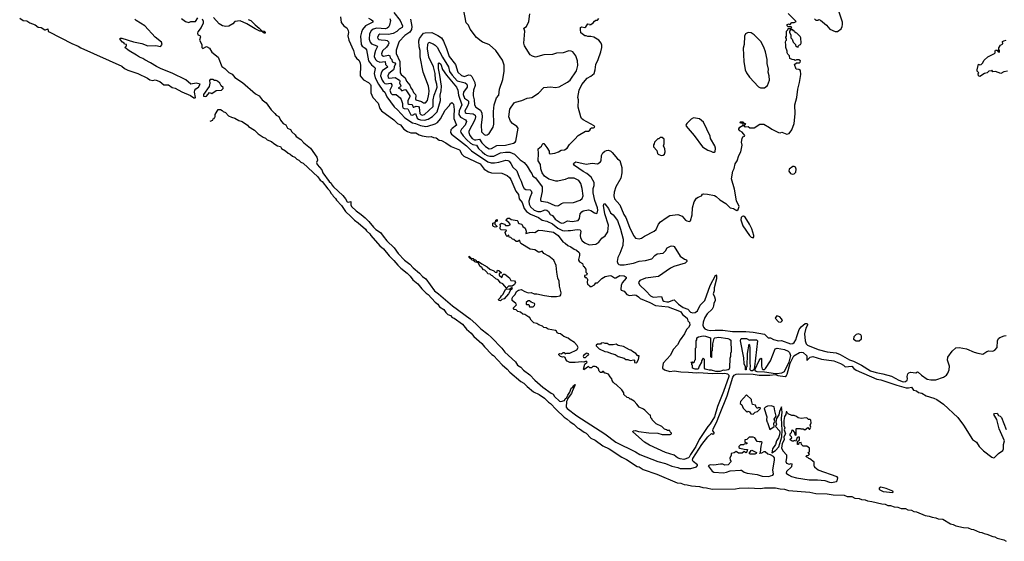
# Model space of a CAD drawing. Extents: x 1678759 to 1859541, y 384609 to 522867.
# Tile 131 of 256: x 1685239 to 1698441, y 488666 to 495657. Entities that reach past the tile are written whole.
import ezdxf

# ---------------------------------------------------------------- set-up
doc = ezdxf.new("R2010")
doc.units = 0

msp = doc.modelspace()

# ---------------------------------------------------------------- linework, layer by layer
at = {"layer": '0CON20XD'}
for points in [[(1689916, 495676), (1689957, 495657), (1689973, 495643), (1689972, 495625), (1689877, 495573), (1689835, 495525), (1689821, 495489), (1689810, 495435), (1689817, 495327), (1689832, 495302), (1689871, 495275), (1689888, 495255), (1689916, 495106), (1689954, 495054), (1690002, 495015), (1690004, 495004), (1689993, 494935), (1690007, 494877), (1690048, 494795), (1690109, 494709), (1690135, 494684), (1690163, 494625), (1690259, 494489), (1690305, 494449), (1690403, 494343), (1690505, 494277), (1690545, 494268), (1690615, 494238), (1690685, 494226), (1690711, 494229), (1690809, 494261), (1690840, 494280), (1690881, 494329), (1690945, 494444), (1690996, 494504), (1691015, 494536), (1691035, 494548), (1691054, 494525), (1691065, 494455), (1691058, 494368), (1691061, 494335), (1691096, 494245), (1691039, 494201), (1691021, 494179), (1691017, 494147), (1691031, 494121), (1691229, 493965), (1691299, 493899), (1691515, 493751), (1691559, 493739), (1691605, 493737), (1691663, 493747), (1691756, 493776), (1691782, 493772), (1691800, 493760), (1691825, 493729), (1691850, 493680), (1691905, 493632), (1691935, 493545), (1691963, 493495), (1691987, 493425), (1692005, 493395), (1692025, 493382), (1692085, 493379), (1692099, 493365), (1692105, 493335), (1692082, 493285), (1692067, 493225), (1692071, 493185), (1692089, 493149), (1692135, 493105), (1692185, 493086), (1692225, 493086), (1692285, 493107), (1692305, 493105), (1692330, 493085), (1692350, 493045), (1692381, 493031), (1692420, 492985), (1692485, 492937), (1692505, 492929), (1692535, 492933), (1692585, 492960), (1692645, 492951), (1692728, 492965), (1692745, 492992), (1692752, 493055), (1692775, 493084), (1692795, 493095), (1692865, 493109), (1692899, 493099), (1692945, 493069), (1692975, 493061), (1692983, 493065), (1692991, 493105), (1692987, 493135), (1692951, 493235), (1692928, 493335), (1692927, 493393), (1692940, 493435), (1692942, 493475), (1692903, 493545), (1692843, 493595), (1692795, 493621), (1692678, 493705), (1692664, 493725), (1692667, 493735), (1692695, 493751), (1692835, 493721), (1692915, 493733), (1692985, 493727), (1693021, 493749), (1693034, 493765), (1693041, 493835), (1693059, 493871), (1693084, 493895), (1693105, 493905), (1693135, 493908), (1693165, 493895), (1693185, 493879), (1693255, 493792), (1693288, 493768), (1693312, 493675), (1693314, 493605), (1693298, 493535), (1693233, 493417), (1693208, 493345), (1693206, 493295), (1693216, 493255), (1693286, 493175), (1693338, 493048), (1693367, 493005), (1693415, 492875), (1693468, 492765), (1693495, 492730), (1693545, 492720), (1693575, 492729), (1693615, 492758), (1693748, 492822), (1693771, 492845), (1693806, 492915), (1693833, 492947), (1693905, 493003), (1693957, 493033), (1694065, 493047), (1694122, 493022), (1694165, 492972), (1694185, 492960), (1694215, 492953), (1694235, 492962), (1694256, 493044), (1694259, 493135), (1694281, 493215), (1694315, 493267), (1694335, 493280), (1694380, 493295), (1694395, 493318), (1694407, 493323), (1694461, 493321), (1694555, 493300), (1694577, 493287), (1694625, 493243), (1694705, 493193), (1694766, 493136), (1694810, 493125), (1694835, 493108), (1694855, 493102), (1694872, 493115), (1694886, 493155), (1694851, 493231), (1694822, 493385), (1694781, 493525), (1694799, 493625), (1694817, 493665), (1694833, 493727), (1694858, 493765), (1694882, 493838), (1694910, 493885), (1694927, 493975), (1694918, 494015), (1694927, 494065), (1694934, 494086), (1694958, 494095), (1694963, 494105), (1694925, 494152), (1694895, 494168), (1694882, 494185), (1694882, 494195), (1694897, 494215), (1694940, 494245), (1694938, 494268), (1694905, 494272), (1694900, 494285), (1694905, 494290), (1694935, 494290), (1694958, 494268), (1694970, 494265), (1694968, 494258), (1694950, 494235), (1694965, 494220), (1695005, 494228), (1695028, 494208), (1695055, 494207), (1695085, 494208), (1695161, 494259), (1695215, 494258), (1695294, 494214), (1695325, 494189), (1695415, 494144), (1695435, 494141), (1695458, 494148), (1695525, 494123), (1695555, 494133), (1695591, 494179), (1695624, 494266), (1695635, 494395), (1695634, 494515), (1695661, 494615), (1695673, 494725), (1695696, 494814), (1695714, 494924), (1695707, 494977), (1695685, 494990), (1695650, 494995), (1695630, 495055), (1695655, 495080), (1695695, 495080), (1695705, 495090), (1695708, 495105), (1695685, 495118), (1695655, 495118), (1695635, 495110), (1695625, 495120), (1695595, 495122), (1695567, 495137), (1695560, 495175), (1695540, 495195), (1695530, 495215), (1695530, 495235), (1695513, 495285), (1695512, 495322), (1695508, 495355), (1695510, 495375), (1695520, 495385), (1695520, 495405), (1695512, 495412), (1695510, 495425), (1695520, 495435), (1695520, 495505), (1695538, 495522), (1695542, 495538), (1695575, 495540), (1695590, 495555), (1695585, 495560), (1695542, 495562), (1695530, 495575), (1695530, 495595), (1695555, 495600), (1695565, 495590), (1695592, 495618), (1695625, 495620), (1695650, 495635), (1695541, 495741)], [(1690255, 495755), (1690341, 495645), (1690374, 495575), (1690367, 495553), (1690329, 495531), (1690295, 495501), (1690245, 495473), (1690185, 495458), (1690067, 495463), (1690053, 495455), (1690036, 495425), (1690039, 495405), (1690054, 495394), (1690085, 495386), (1690145, 495384), (1690167, 495377), (1690182, 495362), (1690187, 495345), (1690180, 495320), (1690159, 495291), (1690102, 495238), (1690090, 495200), (1690095, 495184), (1690117, 495167), (1690185, 495183), (1690201, 495175), (1690208, 495148), (1690231, 495125), (1690232, 495092), (1690268, 495078), (1690276, 495065), (1690259, 495025), (1690257, 494995), (1690250, 494985), (1690190, 494935), (1690176, 494905), (1690181, 494881), (1690195, 494873), (1690275, 494881), (1690331, 494845), (1690337, 494835), (1690331, 494805), (1690351, 494775), (1690345, 494759), (1690317, 494745), (1690318, 494738), (1690339, 494729), (1690365, 494703), (1690405, 494720), (1690415, 494718), (1690468, 494635), (1690471, 494625), (1690442, 494575), (1690445, 494532), (1690455, 494525), (1690500, 494520), (1690515, 494486), (1690523, 494483), (1690555, 494499), (1690586, 494496), (1690595, 494479), (1690605, 494401), (1690616, 494386), (1690635, 494378), (1690665, 494386), (1690782, 494495), (1690785, 494585), (1690795, 494646), (1690829, 494725), (1690835, 494753), (1690832, 494795), (1690815, 494853), (1690808, 494935), (1690787, 495025), (1690723, 495153), (1690705, 495265), (1690712, 495328), (1690725, 495354), (1690785, 495332), (1690812, 495315), (1690838, 495288), (1690907, 495155), (1690990, 495025), (1691002, 494965), (1691036, 494915), (1691105, 494838), (1691213, 494813), (1691234, 494794), (1691241, 494775), (1691240, 494755), (1691191, 494685), (1691184, 494655), (1691202, 494605), (1691245, 494580), (1691256, 494565), (1691255, 494535), (1691242, 494498), (1691209, 494435), (1691211, 494415), (1691225, 494406), (1691319, 494395), (1691345, 494378), (1691352, 494355), (1691343, 494315), (1691259, 494165), (1691259, 494145), (1691276, 494105), (1691305, 494067), (1691335, 494048), (1691355, 494045), (1691405, 494056), (1691435, 494005), (1691485, 493958), (1691535, 493926), (1691565, 493932)], [(1691485, 494109), (1691505, 494112), (1691535, 494132), (1691588, 494215), (1691596, 494256), (1691593, 494425), (1691601, 494515), (1691632, 494608), (1691662, 494645), (1691674, 494726), (1691717, 494855), (1691737, 494967), (1691736, 495046), (1691713, 495115), (1691625, 495243), (1691539, 495319), (1691505, 495336), (1691445, 495354), (1691425, 495369), (1691365, 495420), (1691281, 495531), (1691257, 495585), (1691227, 495617), (1691189, 495805)], [(1691565, 493932), (1691635, 493973), (1691755, 493974), (1691858, 494002), (1691884, 494016), (1691892, 494028), (1691923, 494205), (1691907, 494225), (1691845, 494266), (1691819, 494299), (1691798, 494355), (1691811, 494459), (1691871, 494545), (1691885, 494554), (1691974, 494576), (1692045, 494604), (1692105, 494614), (1692196, 494674), (1692265, 494749), (1692355, 494758), (1692425, 494750), (1692472, 494758), (1692585, 494818), (1692621, 494849), (1692706, 494974), (1692723, 495045), (1692718, 495105), (1692694, 495174), (1692655, 495226), (1692635, 495236), (1692600, 495240), (1692525, 495212), (1692438, 495208), (1692385, 495190), (1692265, 495186), (1692155, 495156), (1692115, 495168), (1692085, 495188), (1692008, 495305), (1692000, 495345), (1692011, 495505), (1691999, 495545), (1692034, 495566), (1692066, 495635), (1692077, 495735)], [(1695897, 495667), (1695915, 495652), (1695945, 495653), (1695955, 495660), (1695975, 495653), (1696055, 495584), (1696102, 495532), (1696175, 495497), (1696205, 495501), (1696253, 495537), (1696269, 495565), (1696271, 495595), (1696270, 495625), (1696220, 495785)], [(1685239, 495679), (1685285, 495648), (1685335, 495641), (1685374, 495615), (1685445, 495590), (1685485, 495559), (1685525, 495553), (1685575, 495522), (1685585, 495521), (1685618, 495535), (1685623, 495505), (1685633, 495495), (1685940, 495340), (1686025, 495304), (1686059, 495279), (1686607, 495035), (1686645, 495005), (1686691, 494981), (1686822, 494935), (1686952, 494872), (1686985, 494850), (1687025, 494843), (1687055, 494850), (1687120, 494830), (1687170, 494785), (1687236, 494786), (1687285, 494749), (1687325, 494739), (1687411, 494691), (1687530, 494640), (1687575, 494611), (1687591, 494609), (1687596, 494615), (1687583, 494685), (1687586, 494714), (1687599, 494731), (1687635, 494755), (1687658, 494795), (1687605, 494805), (1687533, 494793), (1687465, 494852), (1687285, 494942), (1687135, 494998), (1687075, 495028), (1686995, 495078), (1686915, 495118), (1686888, 495138), (1686844, 495154), (1686805, 495182), (1686705, 495238), (1686650, 495285), (1686670, 495305), (1686670, 495325), (1686645, 495330), (1686640, 495345), (1686617, 495357), (1686585, 495390), (1686585, 495410), (1686608, 495412), (1686765, 495360), (1686875, 495338), (1686958, 495308), (1687065, 495312), (1687125, 495300), (1687150, 495325), (1687140, 495355), (1687055, 495422), (1686916, 495576), (1686802, 495645), (1686782, 495665)], [(1687407, 495675), (1687460, 495635), (1687505, 495620), (1687535, 495633), (1687595, 495634), (1687628, 495682)], [(1687685, 495668), (1687699, 495639), (1687697, 495613), (1687673, 495555), (1687627, 495495), (1687622, 495475), (1687629, 495455), (1687655, 495444), (1687664, 495426), (1687651, 495385), (1687682, 495325), (1687680, 495285), (1687695, 495272), (1687745, 495296), (1687786, 495276), (1687815, 495220), (1687902, 495155), (1687948, 495028), (1687988, 495005), (1688045, 494948), (1688086, 494926), (1688124, 494884), (1688225, 494817), (1688402, 494662), (1688448, 494635), (1688490, 494585), (1688545, 494542), (1688610, 494450), (1688658, 494398), (1688679, 494379), (1688715, 494360), (1688735, 494312), (1688773, 494265), (1688806, 494246), (1688832, 494205), (1688868, 494185), (1688886, 494156), (1688933, 494113), (1688944, 494094), (1689010, 494050), (1689047, 494007), (1689140, 493935), (1689222, 493815), (1689232, 493775), (1689220, 493745), (1689226, 493715), (1689288, 493645), (1689302, 493605), (1689387, 493487), (1689417, 493467), (1689425, 493444), (1689445, 493415), (1689570, 493300), (1689607, 493257), (1689632, 493215), (1689645, 493211), (1689679, 493219), (1689677, 493175), (1689686, 493155), (1689751, 493095), (1689818, 493048), (1689870, 493000), (1689921, 492951), (1689981, 492875), (1690015, 492845), (1690075, 492805), (1690114, 492754), (1690163, 492693), (1690259, 492599), (1690314, 492525), (1690398, 492435), (1690470, 492380), (1690515, 492331), (1690601, 492261), (1690642, 492215), (1690683, 492183), (1690803, 492023), (1690855, 491985), (1691042, 491822), (1691278, 491648), (1691355, 491580), (1691423, 491513), (1691515, 491444), (1691565, 491398), (1691705, 491255), (1691743, 491203), (1691885, 491070), (1691915, 491028), (1691959, 490999), (1691995, 490962), (1692079, 490899), (1692146, 490825), (1692255, 490734), (1692365, 490651), (1692390, 490640), (1692408, 490605), (1692477, 490545), (1692495, 490539), (1692546, 490554), (1692553, 490575), (1692577, 490593), (1692587, 490623), (1692617, 490665), (1692633, 490717), (1692656, 490734), (1692666, 490755), (1692685, 490770), (1692684, 490755), (1692647, 490675), (1692640, 490645), (1692591, 490589), (1692584, 490565), (1692569, 490541), (1692566, 490465), (1692579, 490445), (1692708, 490348), (1693086, 490106), (1693232, 489995), (1693495, 489865), (1693555, 489831), (1693795, 489738), (1693900, 489710), (1693985, 489674), (1694065, 489656), (1694095, 489641), (1694238, 489642), (1694314, 489666), (1694325, 489680), (1694325, 489690), (1694270, 489735), (1694260, 489755), (1694264, 489775), (1694385, 489965), (1694465, 490066), (1694515, 490110), (1694535, 490102), (1694550, 490115), (1694550, 490125), (1694532, 490145), (1694539, 490175), (1694582, 490258), (1694620, 490360), (1694724, 490616), (1694802, 490868), (1694820, 490895), (1694845, 490908), (1694875, 490911), (1695075, 490907), (1695155, 490894), (1695295, 490894), (1695375, 490900), (1695405, 490890), (1695504, 490876), (1695522, 490888), (1695531, 490905), (1695570, 491055), (1695620, 491150), (1695695, 491198), (1695715, 491202), (1695745, 491197), (1695794, 491154), (1695795, 491090), (1695840, 491135), (1695875, 491143), (1695989, 491109), (1696155, 491083), (1696245, 491048), (1696287, 491025), (1696305, 491004), (1696395, 491015), (1696424, 490984), (1696455, 490962), (1696730, 490840), (1696785, 490831), (1696999, 490759), (1697125, 490725), (1697158, 490722), (1697195, 490734), (1697225, 490694), (1697246, 490686), (1697265, 490681), (1697291, 490661), (1697335, 490653), (1697395, 490618), (1697495, 490586), (1697537, 490567), (1697627, 490505), (1697818, 490325), (1697895, 490225), (1698015, 490031), (1698068, 489995), (1698106, 489936), (1698160, 489880), (1698275, 489793), (1698295, 489786), (1698309, 489791), (1698362, 489845), (1698419, 489885), (1698431, 489905), (1698429, 489965), (1698444, 490014), (1698371, 490175), (1698339, 490299), (1698300, 490365), (1698311, 490379), (1698345, 490383), (1698364, 490354), (1698385, 490343), (1698403, 490325), (1698464, 490165)], [(1688301, 495661), (1688338, 495648), (1688395, 495587), (1688452, 495545), (1688485, 495510), (1688515, 495503), (1688532, 495485), (1688530, 495475), (1688515, 495477), (1688482, 495502), (1688460, 495505), (1688395, 495537), (1688285, 495602), (1688195, 495641), (1688125, 495632), (1688097, 495603), (1688045, 495569), (1688005, 495566), (1687958, 495575), (1687915, 495600), (1687838, 495689)], [(1689542, 495695), (1689548, 495618), (1689583, 495573), (1689605, 495561), (1689627, 495547), (1689643, 495513), (1689647, 495487), (1689641, 495441), (1689653, 495385), (1689717, 495245), (1689732, 495175), (1689753, 495143), (1689790, 495110), (1689806, 495075), (1689810, 495045), (1689803, 494905), (1689851, 494851), (1689917, 494817), (1689941, 494791), (1689945, 494775), (1689946, 494676), (1689975, 494614), (1690047, 494537), (1690068, 494465), (1690088, 494438), (1690255, 494314), (1690305, 494268), (1690346, 494246), (1690390, 494190), (1690438, 494158), (1690485, 494142), (1690551, 494141), (1690596, 494115), (1690635, 494101), (1690715, 494088), (1690755, 494091), (1690788, 494078), (1690825, 494074), (1690865, 494044), (1690895, 494038), (1690955, 494009), (1691025, 493956), (1691135, 493911), (1691166, 493855), (1691195, 493828), (1691415, 493724), (1691466, 493656), (1691525, 493618), (1691565, 493604), (1691705, 493599), (1691775, 493568), (1691805, 493544), (1691826, 493516), (1691880, 493390), (1691891, 493361), (1691927, 493315), (1691938, 493255), (1691975, 493205), (1692004, 493125), (1692035, 493085), (1692090, 493050), (1692194, 493004), (1692245, 492970), (1692305, 492955), (1692385, 492921), (1692455, 492864), (1692515, 492834), (1692545, 492828), (1692595, 492834), (1692625, 492830), (1692715, 492844), (1692752, 492842), (1692762, 492825), (1692755, 492765), (1692760, 492735), (1692783, 492693), (1692815, 492667), (1692875, 492642), (1692962, 492648), (1693005, 492677), (1693045, 492728), (1693091, 492759), (1693125, 492815), (1693133, 492905), (1693085, 493055), (1693069, 493165), (1693075, 493192), (1693085, 493189), (1693134, 493125), (1693160, 493070), (1693195, 493041), (1693255, 492966), (1693295, 492852), (1693329, 492715), (1693327, 492633), (1693288, 492525), (1693260, 492470), (1693250, 492415), (1693259, 492389), (1693274, 492375), (1693290, 492370), (1693345, 492372), (1693467, 492393), (1693545, 492420), (1693628, 492432), (1693715, 492452), (1693753, 492497), (1693785, 492519), (1693865, 492529), (1693900, 492560), (1693922, 492598), (1693965, 492622), (1693985, 492626), (1694004, 492624), (1694015, 492616), (1694096, 492486), (1694155, 492447), (1694179, 492439), (1694186, 492426), (1694182, 492415), (1694160, 492395), (1694009, 492351), (1693965, 492328), (1693805, 492215), (1693630, 492195), (1693555, 492162), (1693538, 492135), (1693550, 492105), (1693639, 492019), (1693695, 491955), (1693735, 491937), (1693845, 491946), (1693861, 491895), (1693877, 491885), (1693915, 491876), (1693945, 491878), (1693995, 491900), (1694015, 491901), (1694072, 491845), (1694135, 491801), (1694199, 491779), (1694235, 491738), (1694265, 491730), (1694295, 491733), (1694327, 491755), (1694365, 491830), (1694425, 491895), (1694495, 492095), (1694575, 492238), (1694583, 492223), (1694583, 492185), (1694551, 492065), (1694550, 492025), (1694536, 491985), (1694556, 491945), (1694562, 491912), (1694563, 491895), (1694545, 491852), (1694543, 491824), (1694539, 491805), (1694522, 491778), (1694458, 491715), (1694425, 491666), (1694404, 491605), (1694400, 491565), (1694408, 491535), (1694426, 491515), (1694455, 491502), (1694495, 491491), (1694565, 491498), (1694665, 491496), (1694795, 491477), (1694975, 491479), (1695075, 491468), (1695225, 491441), (1695275, 491395), (1695305, 491392), (1695345, 491372), (1695415, 491355), (1695455, 491358), (1695575, 491314), (1695605, 491318), (1695625, 491332), (1695645, 491365), (1695658, 491412), (1695690, 491505), (1695715, 491543), (1695771, 491585), (1695795, 491586), (1695802, 491575), (1695800, 491565), (1695781, 491525), (1695764, 491445), (1695771, 491355), (1695784, 491314), (1695804, 491294), (1695945, 491235), (1696065, 491204), (1696185, 491191), (1696241, 491171), (1696365, 491099), (1696420, 491080), (1696525, 491029), (1696645, 490953), (1696725, 490928), (1696813, 490913), (1696929, 490879), (1697025, 490824), (1697085, 490802), (1697115, 490806), (1697138, 490825), (1697145, 490845), (1697138, 490875), (1697149, 490911), (1697159, 490925), (1697185, 490933), (1697255, 490924), (1697275, 490936), (1697285, 490934), (1697332, 490892), (1697405, 490841), (1697455, 490829), (1697525, 490829), (1697625, 490867), (1697666, 490894), (1697685, 490918), (1697702, 490965), (1697704, 491015), (1697680, 491095), (1697684, 491135), (1697744, 491215), (1697792, 491258), (1697835, 491265), (1697935, 491247), (1698035, 491201), (1698085, 491186)], [(1690203, 495675), (1690211, 495645), (1690197, 495583), (1690184, 495556), (1690168, 495542), (1690145, 495535), (1690026, 495544), (1689980, 495530), (1689953, 495506), (1689931, 495469), (1689926, 495395), (1689938, 495355), (1689955, 495335), (1690028, 495308), (1690038, 495298), (1690010, 495245), (1689995, 495195), (1689994, 495165), (1690009, 495125), (1690029, 495105), (1690066, 495086), (1690140, 495095), (1690144, 495055), (1690176, 495026), (1690168, 495015), (1690105, 494975), (1690084, 494946), (1690078, 494905), (1690098, 494845), (1690115, 494818), (1690135, 494804), (1690155, 494799), (1690217, 494805), (1690227, 494785), (1690229, 494765), (1690201, 494715), (1690215, 494673), (1690235, 494654), (1690285, 494653), (1690339, 494609), (1690356, 494586), (1690372, 494535), (1690370, 494495), (1690376, 494476), (1690395, 494466), (1690445, 494463), (1690485, 494382), (1690505, 494377), (1690545, 494400), (1690569, 494339), (1690585, 494325), (1690615, 494314), (1690665, 494310), (1690717, 494325), (1690772, 494358), (1690837, 494423), (1690880, 494575), (1690878, 494645), (1690891, 494705), (1690893, 494765), (1690874, 494915), (1690855, 495002), (1690854, 495076), (1690865, 495080), (1690885, 495063), (1690909, 494989), (1690962, 494912), (1691098, 494755), (1691115, 494711), (1691121, 494645), (1691166, 494515), (1691130, 494435), (1691128, 494385), (1691150, 494350), (1691218, 494315), (1691228, 494295), (1691210, 494245), (1691161, 494189), (1691150, 494165), (1691154, 494145), (1691185, 494103), (1691235, 494045), (1691283, 494003), (1691315, 493986), (1691364, 493974), (1691393, 493933), (1691439, 493885), (1691474, 493854), (1691505, 493838), (1691545, 493830), (1691595, 493830), (1691688, 493875), (1691754, 493884), (1691812, 493882), (1691873, 493853), (1691951, 493781), (1692005, 493745), (1692044, 493695), (1692087, 493617), (1692106, 493595), (1692120, 493560), (1692157, 493537), (1692244, 493415), (1692246, 493355), (1692222, 493252), (1692224, 493235), (1692236, 493225), (1692315, 493210), (1692415, 493166), (1692445, 493161), (1692465, 493166), (1692504, 493196), (1692525, 493203), (1692665, 493205), (1692753, 493237), (1692781, 493259), (1692792, 493295), (1692782, 493395), (1692762, 493462), (1692735, 493501), (1692675, 493534), (1692595, 493534), (1692555, 493517), (1692455, 493494), (1692426, 493494), (1692335, 493522), (1692275, 493562), (1692244, 493605), (1692228, 493658), (1692224, 493715), (1692191, 493765), (1692197, 493865), (1692191, 493925), (1692237, 493963), (1692255, 493998), (1692265, 493998), (1692309, 493945), (1692337, 493897), (1692340, 493870), (1692351, 493861), (1692413, 493867), (1692465, 493886), (1692501, 493909), (1692546, 493915), (1692578, 493935), (1692609, 493985), (1692684, 494056), (1692725, 494106), (1692825, 494163), (1692865, 494163), (1692885, 494178), (1692895, 494200), (1692903, 494207), (1692933, 494207), (1692950, 494215), (1692940, 494235), (1692796, 494316), (1692774, 494335), (1692762, 494355), (1692726, 494485), (1692730, 494585), (1692724, 494615), (1692742, 494715), (1692775, 494788), (1692849, 494875), (1692895, 494899), (1692941, 494935), (1692956, 494985), (1692966, 495055), (1692997, 495125), (1693030, 495225), (1693044, 495285), (1693044, 495314), (1693036, 495345), (1693003, 495383), (1692935, 495421), (1692895, 495433), (1692855, 495433), (1692835, 495442), (1692815, 495443), (1692765, 495480), (1692757, 495525), (1692760, 495555), (1692775, 495561), (1692818, 495552), (1692830, 495560), (1692848, 495588), (1692855, 495600), (1692877, 495597), (1692885, 495590), (1692897, 495593), (1692930, 495615), (1692945, 495638), (1692965, 495650), (1692985, 495650), (1693005, 495672)], [(1690479, 495665), (1690499, 495565), (1690491, 495525), (1690471, 495489), (1690405, 495445), (1690328, 495365), (1690317, 495345), (1690289, 495251), (1690285, 495205), (1690337, 495095), (1690342, 494945), (1690354, 494925), (1690406, 494876), (1690424, 494834), (1690471, 494781), (1690483, 494743), (1690507, 494715), (1690521, 494681), (1690548, 494655), (1690552, 494635), (1690544, 494595), (1690552, 494585), (1690625, 494563), (1690655, 494543), (1690679, 494545), (1690705, 494574), (1690723, 494657), (1690730, 494705), (1690722, 494765), (1690651, 494955), (1690609, 495159), (1690608, 495245), (1690596, 495295), (1690592, 495375), (1690601, 495405), (1690653, 495477), (1690675, 495483), (1690765, 495484), (1690845, 495445), (1690894, 495414), (1690921, 495371), (1690963, 495273), (1690998, 495165), (1691081, 495055), (1691112, 494955), (1691165, 494908), (1691205, 494895), (1691255, 494917), (1691283, 494913), (1691301, 494895), (1691342, 494815), (1691346, 494775), (1691324, 494715), (1691318, 494665), (1691319, 494635), (1691334, 494585), (1691337, 494515), (1691355, 494487), (1691416, 494446), (1691436, 494406), (1691441, 494355), (1691425, 494245), (1691432, 494155), (1691465, 494117), (1691485, 494109)], [(1695225, 494742), (1695264, 494776), (1695294, 494845), (1695289, 494905), (1695276, 494955), (1695278, 494995), (1695262, 495072), (1695260, 495125), (1695238, 495225), (1695215, 495291), (1695176, 495366), (1695086, 495456), (1695045, 495480), (1695005, 495487), (1694971, 495469), (1694957, 495435), (1694951, 495325), (1694941, 495275), (1694948, 495098), (1694968, 494985), (1694984, 494944), (1695024, 494885), (1695145, 494758), (1695174, 494744), (1695225, 494742)], [(1695675, 495290), (1695680, 495305), (1695695, 495320), (1695710, 495325), (1695718, 495345), (1695712, 495415), (1695705, 495430), (1695658, 495478), (1695645, 495480), (1695630, 495495), (1695625, 495510), (1695615, 495510), (1695605, 495520), (1695575, 495520), (1695560, 495505), (1695560, 495485), (1695580, 495455), (1695580, 495415), (1695597, 495397), (1695610, 495355), (1695640, 495325), (1695643, 495313), (1695662, 495292), (1695675, 495290)], [(1698485, 494967), (1698435, 494958), (1698395, 494937), (1698325, 494963), (1698285, 494960), (1698275, 494980), (1698268, 494972), (1698235, 494968), (1698212, 494945), (1698175, 494936), (1698115, 494898), (1698094, 494904), (1698092, 494935), (1698100, 494945), (1698079, 494969), (1698076, 494985), (1698095, 495060), (1698115, 495053), (1698131, 495059), (1698150, 495075), (1698171, 495115), (1698220, 495160), (1698310, 495205), (1698317, 495213), (1698318, 495235), (1698325, 495250), (1698345, 495250), (1698358, 495225), (1698376, 495224), (1698376, 495245), (1698367, 495257), (1698368, 495282), (1698388, 495315), (1698422, 495335), (1698418, 495365), (1698434, 495376), (1698465, 495382)], [(1687733, 494627), (1687745, 494632), (1687785, 494680), (1687815, 494670), (1687875, 494708), (1687947, 494713), (1687967, 494733), (1687967, 494747), (1687941, 494771), (1687922, 494805), (1687890, 494835), (1687875, 494842), (1687853, 494843), (1687827, 494857), (1687795, 494854), (1687786, 494844), (1687789, 494805), (1687778, 494762), (1687704, 494655), (1687705, 494634), (1687733, 494627)], [(1687792, 494297), (1687828, 494312), (1687832, 494328), (1687848, 494332), (1687850, 494345), (1687860, 494355), (1687860, 494385), (1687900, 494455), (1687930, 494455), (1687955, 494442), (1687969, 494429), (1687998, 494415), (1688041, 494371), (1688080, 494350), (1688125, 494338), (1688177, 494307), (1688223, 494295), (1688295, 494243), (1688307, 494227), (1688386, 494175), (1688438, 494128), (1688504, 494084), (1688535, 494070), (1688558, 494048), (1688617, 494025), (1688648, 493998), (1688698, 493968), (1688735, 493956), (1688751, 493931), (1688805, 493898), (1688837, 493867), (1688866, 493855), (1688898, 493828), (1688926, 493815), (1688957, 493787), (1688983, 493775), (1689010, 493750), (1689041, 493735), (1689235, 493550), (1689267, 493507), (1689295, 493489), (1689369, 493389), (1689396, 493365), (1689411, 493331), (1689435, 493310), (1689442, 493292), (1689475, 493261), (1689488, 493238), (1689555, 493169), (1689607, 493087), (1689681, 493021), (1689730, 492970), (1689779, 492935), (1689875, 492850), (1689887, 492826), (1689935, 492789), (1689947, 492766), (1690066, 492626), (1690115, 492586), (1690191, 492491), (1690255, 492431), (1690308, 492368), (1690348, 492328), (1690435, 492260), (1690475, 492218), (1690509, 492169), (1690577, 492115), (1690631, 492051), (1690691, 491991), (1690717, 491975), (1690812, 491872), (1690844, 491845), (1690869, 491809), (1690924, 491775), (1690951, 491731), (1690978, 491708), (1691015, 491691), (1691037, 491667), (1691065, 491659), (1691175, 491577), (1691229, 491509), (1691292, 491455), (1691329, 491409), (1691435, 491319), (1691471, 491271), (1691569, 491169), (1691591, 491155), (1691710, 491030), (1691775, 490975), (1691811, 490931), (1691959, 490809), (1691999, 490785), (1692043, 490743), (1692130, 490670), (1692205, 490636), (1692276, 490585), (1692329, 490529), (1692358, 490515), (1692432, 490432), (1692538, 490328), (1692581, 490305), (1692619, 490269), (1692671, 490235), (1692717, 490187), (1692746, 490175), (1692808, 490128), (1692836, 490115), (1692899, 490049), (1692955, 490023), (1693056, 489946), (1693144, 489905), (1693313, 489794), (1693375, 489764), (1693519, 489669), (1693545, 489663), (1693598, 489628), (1693780, 489565), (1694055, 489449), (1694102, 489445), (1694149, 489429), (1694188, 489425), (1694245, 489409), (1694355, 489402), (1694398, 489389), (1694448, 489385), (1694525, 489366), (1694835, 489368), (1694885, 489378), (1695011, 489381), (1695174, 489376), (1695225, 489385), (1695375, 489385), (1695435, 489369), (1695495, 489363), (1695549, 489349), (1695835, 489324), (1695915, 489305), (1696067, 489303), (1696145, 489289), (1696295, 489283), (1696336, 489266), (1696397, 489265), (1696436, 489246), (1696495, 489241), (1696527, 489227), (1696575, 489224), (1696607, 489207), (1696665, 489201), (1696797, 489167), (1696845, 489163), (1696878, 489148), (1696915, 489145), (1696965, 489127), (1697015, 489124), (1697058, 489108), (1697115, 489104), (1697147, 489087), (1697195, 489083), (1697227, 489067), (1697265, 489061), (1697380, 489010), (1697435, 489004), (1697475, 488988), (1697525, 488983), (1697555, 488969), (1697615, 488963), (1697720, 488900), (1697755, 488893), (1697793, 488873), (1697892, 488852), (1697957, 488845), (1697995, 488829), (1698029, 488825), (1698110, 488790), (1698139, 488785), (1698169, 488769), (1698205, 488763), (1698289, 488729), (1698316, 488725), (1698347, 488707), (1698433, 488685), (1698465, 488666)], [(1694555, 493882), (1694562, 493888), (1694568, 493935), (1694558, 493965), (1694502, 494065), (1694498, 494095), (1694408, 494285), (1694355, 494328), (1694275, 494342), (1694244, 494326), (1694182, 494265), (1694172, 494245), (1694175, 494230), (1694284, 494105), (1694395, 493953), (1694465, 493908), (1694507, 493897), (1694533, 493883), (1694555, 493882)], [(1693838, 493838), (1693865, 493842), (1693886, 493854), (1693892, 493885), (1693888, 493925), (1693872, 493965), (1693882, 493995), (1693880, 494055), (1693855, 494080), (1693825, 494080), (1693808, 494062), (1693795, 494060), (1693750, 494015), (1693747, 493993), (1693738, 493982), (1693738, 493955), (1693782, 493905), (1693792, 493865), (1693802, 493855), (1693838, 493838)], [(1695595, 493586), (1695625, 493592), (1695644, 493615), (1695652, 493655), (1695639, 493679), (1695625, 493689), (1695605, 493691), (1695557, 493655), (1695550, 493625), (1695575, 493594), (1695595, 493586)], [(1691615, 492878), (1691594, 492884), (1691583, 492895), (1691582, 492915), (1691585, 492930), (1691610, 492940), (1691620, 492950), (1691625, 492970), (1691635, 492978), (1691640, 492975), (1691640, 492955), (1691620, 492950), (1691610, 492940), (1691612, 492915), (1691635, 492890), (1691635, 492882), (1691615, 492878)], [(1694145, 489763), (1694095, 489771), (1694060, 489785), (1694015, 489820), (1693896, 489856), (1693685, 489954), (1693615, 489997), (1693462, 490135), (1693463, 490147), (1693495, 490150), (1693537, 490137), (1693675, 490119), (1693794, 490114), (1693855, 490097), (1693962, 490098), (1693980, 490105), (1693980, 490115), (1693960, 490135), (1693955, 490150), (1693925, 490150), (1693912, 490162), (1693885, 490170), (1693847, 490207), (1693775, 490240), (1693720, 490295), (1693720, 490305), (1693703, 490323), (1693696, 490356), (1693685, 490360), (1693620, 490425), (1693605, 490438), (1693544, 490464), (1693516, 490506), (1693480, 490545), (1693435, 490570), (1693425, 490570), (1693405, 490590), (1693382, 490592), (1693340, 490635), (1693340, 490655), (1693312, 490695), (1693235, 490770), (1693220, 490775), (1693195, 490800), (1693183, 490823), (1693180, 490845), (1693155, 490870), (1693135, 490908), (1693095, 490920), (1693085, 490920), (1693065, 490940), (1693055, 490940), (1693045, 490930), (1693025, 490930), (1693010, 490945), (1692998, 490978), (1692970, 491005), (1692955, 491010), (1692925, 491008), (1692905, 490990), (1692885, 490992), (1692865, 491010), (1692805, 490966), (1692799, 490975), (1692818, 491042), (1692850, 491065), (1692835, 491080), (1692803, 491067), (1692775, 491070), (1692685, 491062), (1692615, 491064), (1692579, 491079), (1692563, 491103), (1692555, 491130), (1692535, 491138), (1692515, 491133), (1692490, 491145), (1692470, 491165), (1692470, 491175), (1692478, 491182), (1692505, 491180), (1692525, 491198), (1692538, 491198), (1692555, 491180), (1692575, 491188), (1692615, 491190), (1692709, 491231), (1692726, 491266), (1692715, 491290), (1692679, 491329), (1692620, 491365), (1692595, 491390), (1692535, 491412), (1692490, 491445), (1692462, 491452), (1692445, 491462), (1692435, 491482), (1692422, 491492), (1692325, 491510), (1692296, 491526), (1692265, 491533), (1692248, 491548), (1692199, 491569), (1692175, 491587), (1692134, 491594), (1692095, 491630), (1692075, 491670), (1692065, 491670), (1692010, 491705), (1691985, 491710), (1691956, 491736), (1691918, 491748), (1691895, 491768), (1691870, 491775), (1691860, 491785), (1691860, 491795), (1691900, 491835), (1691892, 491855), (1691843, 491893), (1691842, 491925), (1691853, 491945), (1691883, 491975), (1691899, 492015), (1691925, 492034), (1691965, 492042), (1692013, 492013), (1692055, 491998), (1692095, 492000), (1692135, 491983), (1692174, 491984), (1692275, 491959), (1692365, 491946), (1692435, 491946), (1692485, 491958), (1692495, 491968), (1692501, 491995), (1692476, 492085), (1692472, 492155), (1692454, 492195), (1692439, 492275), (1692432, 492365), (1692403, 492433), (1692335, 492489), (1692265, 492523), (1692245, 492557), (1692209, 492541), (1692195, 492541), (1692145, 492573), (1692085, 492581), (1691957, 492657), (1691948, 492675), (1691945, 492700), (1691935, 492700), (1691916, 492684), (1691895, 492683), (1691865, 492713), (1691847, 492717), (1691825, 492740), (1691802, 492742), (1691798, 492768), (1691775, 492750), (1691760, 492765), (1691750, 492805), (1691752, 492818), (1691767, 492823), (1691760, 492835), (1691695, 492840), (1691680, 492855), (1691680, 492875), (1691688, 492885), (1691682, 492915), (1691698, 492932), (1691740, 492915), (1691755, 492900), (1691792, 492898), (1691818, 492912), (1691799, 492939), (1691762, 492965), (1691768, 492985), (1691785, 492998), (1691805, 492998), (1691828, 492978), (1691910, 492965), (1691920, 492955), (1691923, 492933), (1691934, 492924), (1691970, 492915), (1691987, 492887), (1692018, 492865), (1692029, 492825), (1692025, 492790), (1692075, 492807), (1692115, 492810), (1692145, 492803), (1692195, 492836), (1692255, 492832), (1692395, 492809), (1692459, 492765), (1692522, 492682), (1692554, 492664), (1692590, 492630), (1692627, 492615), (1692672, 492582), (1692705, 492570), (1692740, 492535), (1692746, 492525), (1692747, 492495), (1692730, 492445), (1692732, 492435), (1692745, 492412), (1692785, 492390), (1692792, 492352), (1692805, 492348), (1692830, 492315), (1692830, 492275), (1692850, 492255), (1692840, 492235), (1692812, 492228), (1692810, 492215), (1692823, 492203), (1692835, 492202), (1692848, 492188), (1692852, 492175), (1692847, 492137), (1692853, 492113), (1692880, 492095), (1692885, 492080), (1692905, 492083), (1692946, 492104), (1692965, 492130), (1692985, 492130), (1693043, 492187), (1693090, 492215), (1693155, 492227), (1693175, 492223), (1693215, 492198), (1693232, 492198), (1693285, 492228), (1693344, 492224), (1693370, 492205), (1693370, 492195), (1693319, 492131), (1693304, 492095), (1693300, 492045), (1693305, 492032), (1693345, 492020), (1693378, 491975), (1693415, 491962), (1693485, 491968), (1693505, 491964), (1693536, 491945), (1693559, 491919), (1693689, 491865), (1693765, 491825), (1693935, 491810), (1694085, 491750), (1694105, 491740), (1694128, 491708), (1694190, 491655), (1694199, 491619), (1694220, 491600), (1694223, 491565), (1694208, 491532), (1694181, 491505), (1694152, 491445), (1694094, 491365), (1694059, 491301), (1694000, 491235), (1693967, 491163), (1693868, 491055), (1693856, 490996), (1693860, 490985), (1693885, 490966), (1693957, 490943), (1694015, 490949), (1694105, 490936), (1694205, 490935), (1694314, 490924), (1694345, 490928), (1694525, 490916), (1694595, 490920), (1694656, 490916), (1694695, 490919), (1694729, 490909), (1694748, 490895), (1694749, 490875), (1694678, 490675), (1694596, 490474), (1694553, 490335), (1694495, 490241), (1694464, 490205), (1694349, 490031), (1694303, 489935), (1694232, 489828), (1694216, 489794), (1694205, 489783), (1694145, 489763)], [(1695075, 492733), (1695083, 492745), (1695084, 492765), (1695054, 492855), (1695024, 492915), (1694965, 493012), (1694945, 493023), (1694925, 493018), (1694913, 493005), (1694907, 492975), (1694937, 492895), (1695024, 492765), (1695045, 492744), (1695075, 492733)], [(1691765, 492060), (1691746, 492086), (1691715, 492118), (1691685, 492132), (1691655, 492170), (1691622, 492182), (1691580, 492225), (1691565, 492230), (1691547, 492247), (1691515, 492250), (1691508, 492268), (1691475, 492300), (1691460, 492305), (1691440, 492325), (1691435, 492340), (1691425, 492340), (1691415, 492350), (1691388, 492398), (1691343, 492413), (1691322, 492432), (1691304, 492434), (1691265, 492470), (1691264, 492486), (1691292, 492462), (1691318, 492458), (1691335, 492440), (1691355, 492438), (1691365, 492420), (1691390, 492415), (1691434, 492384), (1691507, 492347), (1691542, 492312), (1691595, 492290), (1691615, 492273), (1691635, 492270), (1691645, 492300), (1691665, 492298), (1691700, 492265), (1691670, 492255), (1691670, 492235), (1691705, 492200), (1691722, 492248), (1691745, 492247), (1691808, 492198), (1691825, 492160), (1691875, 492157), (1691886, 492136), (1691875, 492110), (1691842, 492088), (1691794, 492086), (1691765, 492060)], [(1691685, 491890), (1691665, 491892), (1691660, 491905), (1691688, 491932), (1691698, 491955), (1691716, 491974), (1691755, 492042), (1691765, 492050), (1691806, 492044), (1691835, 492070), (1691842, 492062), (1691838, 492045), (1691820, 492030), (1691795, 491983), (1691735, 491918), (1691702, 491908), (1691685, 491890)], [(1692125, 491810), (1692140, 491825), (1692147, 491843), (1692140, 491855), (1692095, 491870), (1692075, 491890), (1692055, 491890), (1692032, 491868), (1692030, 491845), (1692035, 491840), (1692065, 491840), (1692075, 491810), (1692125, 491810)], [(1695445, 491603), (1695468, 491625), (1695455, 491650), (1695430, 491675), (1695393, 491687), (1695372, 491668), (1695370, 491655), (1695415, 491608), (1695445, 491603)], [(1694575, 490940), (1694515, 490962), (1694485, 490961), (1694430, 490975), (1694422, 490985), (1694420, 491105), (1694405, 491120), (1694380, 491085), (1694380, 491065), (1694350, 491015), (1694338, 490975), (1694294, 490974), (1694260, 490985), (1694260, 491025), (1694252, 491032), (1694250, 491055), (1694240, 491065), (1694255, 491070), (1694265, 491060), (1694278, 491062), (1694288, 491072), (1694290, 491095), (1694300, 491105), (1694300, 491255), (1694310, 491265), (1694310, 491355), (1694320, 491365), (1694320, 491395), (1694340, 491405), (1694405, 491418), (1694434, 491416), (1694500, 491395), (1694500, 491145), (1694515, 491130), (1694520, 491135), (1694520, 491215), (1694527, 491225), (1694532, 491315), (1694550, 491385), (1694558, 491395), (1694615, 491404), (1694732, 491385), (1694758, 491375), (1694775, 491360), (1694778, 491205), (1694770, 491185), (1694770, 491145), (1694762, 491115), (1694758, 490995), (1694750, 490975), (1694738, 490965), (1694695, 490954), (1694675, 490960), (1694625, 490944), (1694575, 490940)], [(1695065, 490950), (1695045, 490952), (1695033, 490965), (1695038, 491025), (1695032, 491045), (1695032, 491255), (1695027, 491297), (1695015, 491310), (1694994, 491184), (1694988, 491005), (1694980, 490995), (1694980, 490965), (1694970, 490965), (1694970, 491005), (1694954, 491044), (1694947, 491125), (1694903, 491355), (1694906, 491375), (1694918, 491385), (1694985, 491383), (1695025, 491360), (1695034, 491366), (1695095, 491368), (1695117, 491365), (1695130, 491355), (1695090, 491005), (1695082, 490965), (1695065, 490950)], [(1696495, 491352), (1696525, 491380), (1696528, 491415), (1696518, 491435), (1696485, 491446), (1696455, 491437), (1696422, 491405), (1696420, 491375), (1696453, 491353), (1696495, 491352)], [(1698085, 491186), (1698155, 491174), (1698205, 491211), (1698235, 491218), (1698285, 491213), (1698315, 491227), (1698346, 491265), (1698351, 491355), (1698364, 491386), (1698381, 491399), (1698440, 491420), (1698467, 491423)], [(1693503, 491057), (1693515, 491062), (1693538, 491102), (1693545, 491150), (1693525, 491150), (1693500, 491185), (1693455, 491208), (1693435, 491228), (1693415, 491232), (1693336, 491276), (1693265, 491292), (1693235, 491308), (1693195, 491300), (1693145, 491300), (1693115, 491318), (1693088, 491318), (1693065, 491328), (1693035, 491320), (1693025, 491310), (1692985, 491310), (1692970, 491295), (1692970, 491285), (1693010, 491245), (1693085, 491212), (1693117, 491207), (1693175, 491182), (1693225, 491172), (1693265, 491142), (1693342, 491122), (1693365, 491103), (1693395, 491102), (1693425, 491090), (1693475, 491100), (1693482, 491092), (1693481, 491061), (1693503, 491057)], [(1695375, 490910), (1695225, 490932), (1695125, 490937), (1695109, 490945), (1695097, 490965), (1695152, 491088), (1695175, 491120), (1695187, 491115), (1695187, 491015), (1695195, 490980), (1695205, 490970), (1695225, 490970), (1695239, 490981), (1695307, 491085), (1695370, 491245), (1695394, 491256), (1695495, 491235), (1695544, 491215), (1695562, 491195), (1695572, 491155), (1695550, 491065), (1695491, 490939), (1695455, 490919), (1695395, 490913), (1695375, 490910)], [(1692805, 491129), (1692825, 491131), (1692855, 491160), (1692870, 491165), (1692865, 491178), (1692845, 491186), (1692835, 491184), (1692799, 491155), (1692793, 491145), (1692797, 491135), (1692805, 491129)], [(1695075, 490372), (1695100, 490395), (1695130, 490405), (1695168, 490442), (1695170, 490455), (1695145, 490460), (1695135, 490450), (1695125, 490450), (1695113, 490463), (1695105, 490490), (1695065, 490500), (1695057, 490537), (1695050, 490545), (1695050, 490565), (1694985, 490630), (1694905, 490540), (1694900, 490515), (1694920, 490495), (1694941, 490451), (1694981, 490411), (1694995, 490402), (1695005, 490410), (1695025, 490400), (1695043, 490373), (1695075, 490372)], [(1695295, 490163), (1695354, 490205), (1695352, 490245), (1695363, 490275), (1695355, 490305), (1695384, 490345), (1695362, 490415), (1695355, 490470), (1695315, 490482), (1695265, 490478), (1695240, 490465), (1695222, 490445), (1695258, 490335), (1695252, 490295), (1695260, 490265), (1695267, 490257), (1695295, 490163)], [(1695325, 489853), (1695374, 489885), (1695416, 489934), (1695458, 490065), (1695461, 490155), (1695454, 490315), (1695461, 490395), (1695455, 490470), (1695425, 490405), (1695417, 490363), (1695388, 490312), (1695377, 490265), (1695387, 490235), (1695372, 490205), (1695428, 490145), (1695433, 490125), (1695428, 490092), (1695414, 490055), (1695387, 490015), (1695371, 489965), (1695332, 489905), (1695325, 489853)], [(1696125, 489455), (1696191, 489469), (1696198, 489475), (1696210, 489515), (1696199, 489529), (1695945, 489618), (1695900, 489655), (1695900, 489665), (1695890, 489675), (1695890, 489725), (1695835, 489770), (1695820, 489775), (1695805, 489790), (1695792, 489792), (1695780, 489805), (1695792, 489818), (1695815, 489820), (1695830, 489835), (1695810, 489855), (1695830, 489865), (1695830, 489915), (1695795, 489940), (1695743, 489943), (1695720, 489965), (1695715, 489990), (1695693, 489987), (1695682, 489978), (1695680, 489965), (1695670, 489965), (1695670, 490005), (1695696, 490024), (1695695, 490060), (1695675, 490063), (1695665, 490058), (1695645, 490010), (1695625, 490018), (1695615, 490010), (1695595, 490010), (1695570, 490025), (1695572, 490038), (1695590, 490055), (1695588, 490068), (1695570, 490085), (1695570, 490105), (1695587, 490123), (1695595, 490160), (1695630, 490125), (1695632, 490092), (1695645, 490090), (1695650, 490095), (1695650, 490175), (1695655, 490180), (1695705, 490180), (1695713, 490173), (1695745, 490172), (1695765, 490162), (1695805, 490192), (1695825, 490170), (1695835, 490170), (1695847, 490197), (1695840, 490225), (1695850, 490255), (1695848, 490288), (1695835, 490298), (1695815, 490300), (1695798, 490318), (1695785, 490322), (1695715, 490310), (1695675, 490320), (1695655, 490340), (1695622, 490352), (1695593, 490353), (1695543, 490373), (1695532, 490382), (1695525, 490400), (1695515, 490400), (1695512, 490368), (1695495, 490340), (1695484, 490286), (1695487, 490217), (1695498, 490185), (1695490, 490160), (1695507, 490105), (1695486, 490065), (1695489, 490025), (1695463, 489976), (1695454, 489915), (1695478, 489875), (1695522, 489825), (1695522, 489785), (1695513, 489735), (1695519, 489715), (1695555, 489699), (1695585, 489710), (1695590, 489705), (1695587, 489663), (1695520, 489600), (1695515, 489580), (1695548, 489555), (1695588, 489535), (1695655, 489515), (1695825, 489490), (1695935, 489490), (1696035, 489481), (1696095, 489459), (1696125, 489455)], [(1695285, 489537), (1695305, 489542), (1695337, 489553), (1695344, 489565), (1695338, 489625), (1695361, 489755), (1695358, 489785), (1695345, 489801), (1695304, 489824), (1695272, 489832), (1695235, 489867), (1695215, 489867), (1695185, 489849), (1695160, 489845), (1695174, 489856), (1695179, 489941), (1695193, 489993), (1695185, 489999), (1695155, 489999), (1695127, 490006), (1695095, 490052), (1695075, 490063), (1695018, 490062), (1694988, 490032), (1694963, 490027), (1694960, 489995), (1694988, 489988), (1694988, 489972), (1694955, 489970), (1694945, 489960), (1694903, 489957), (1694880, 489935), (1694882, 489922), (1694893, 489913), (1694955, 489900), (1694998, 489898), (1694985, 489858), (1694974, 489854), (1694955, 489872), (1694925, 489849), (1694879, 489849), (1694845, 489868), (1694820, 489850), (1694780, 489845), (1694780, 489815), (1694760, 489785), (1694763, 489753), (1694780, 489735), (1694738, 489692), (1694695, 489688), (1694665, 489698), (1694635, 489698), (1694544, 489686), (1694495, 489689), (1694472, 489678), (1694522, 489605), (1694547, 489593), (1694674, 489586), (1694715, 489592), (1694765, 489610), (1694905, 489621), (1694918, 489618), (1694955, 489592), (1694995, 489579), (1695125, 489561), (1695195, 489540), (1695285, 489537)], [(1695035, 489832), (1695022, 489845), (1695045, 489882), (1695055, 489888), (1695117, 489857), (1695115, 489842), (1695095, 489834), (1695035, 489832)], [(1696945, 489320), (1696950, 489325), (1696945, 489338), (1696855, 489376), (1696785, 489392), (1696763, 489377), (1696762, 489365), (1696772, 489355), (1696815, 489334), (1696945, 489320)]]:
    msp.add_lwpolyline(points, dxfattribs=at)

doc.saveas('drawing.dxf')
